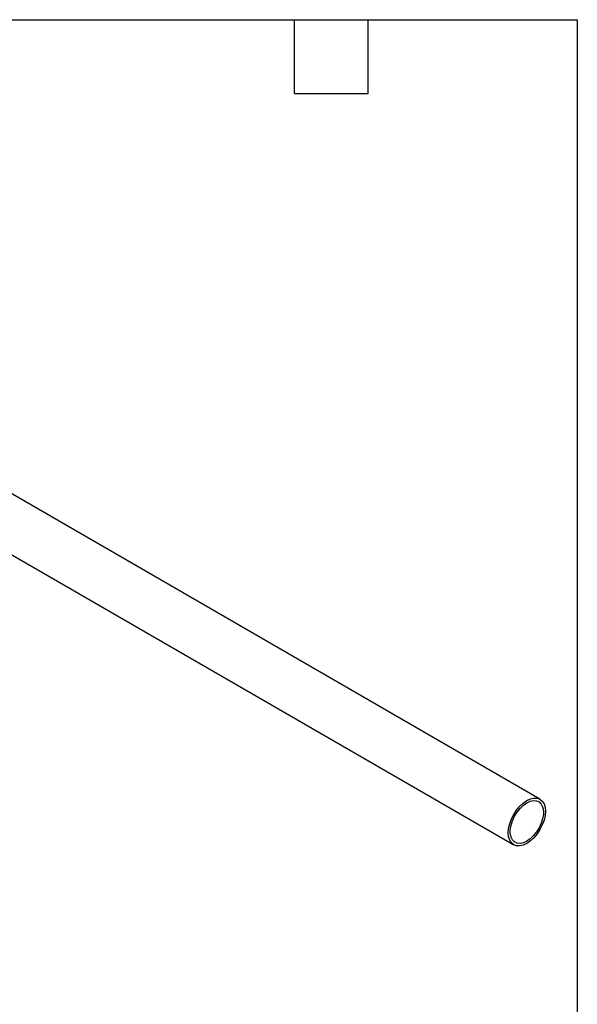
# Model space of a CAD drawing. Header units: millimetres. Extents: x 16 to 683, y 16 to 524.
# Tile 22 of 22: x 539 to 683, y 270 to 524. Entities that reach past the tile are written whole.
import ezdxf

# ---------------------------------------------------------------- set-up
doc = ezdxf.new("R2010")
doc.units = ezdxf.units.MM
doc.header["$LTSCALE"] = 2.5
doc.layers.add('TEXT', color=140, linetype='Continuous', lineweight=25)

msp = doc.modelspace()

# ---------------------------------------------------------------- linework, layer by layer
for p, q in [((401.031, 464.109), (666.196, 311.032)), ((672.981, 322.786), (476.427, 436.254))]:
    msp.add_line(p, q)
at = {"flags": 128}
for points in [[(669.589, 322.45), (670.525, 322.884), (671.425, 323.088), (672.254, 323.055), (672.981, 322.786), (673.578, 322.29), (674.021, 321.588), (674.295, 320.707), (674.387, 319.679), (674.295, 318.545), (674.021, 317.348), (673.578, 316.134), (672.981, 314.95), (672.254, 313.841), (671.425, 312.85), (670.525, 312.015), (669.589, 311.368)], [(669.589, 311.368), (668.652, 310.934), (667.752, 310.73), (666.923, 310.763), (666.196, 311.032), (665.599, 311.527), (665.156, 312.229), (664.882, 313.111), (664.79, 314.139), (664.882, 315.273), (665.156, 316.47), (665.599, 317.684), (666.196, 318.868), (666.923, 319.977), (667.752, 320.968), (668.652, 321.803), (669.589, 322.45)], [(669.589, 311.951), (668.696, 311.544), (667.842, 311.372), (667.065, 311.441), (666.398, 311.75), (665.871, 312.284), (665.505, 313.02), (665.319, 313.926), (665.319, 314.962), (665.505, 316.084), (665.871, 317.241), (666.398, 318.384), (667.065, 319.463), (667.842, 320.43), (668.696, 321.243), (669.589, 321.866)], [(669.589, 321.866), (670.481, 322.273), (671.335, 322.446), (672.112, 322.376), (672.779, 322.068), (673.306, 321.534), (673.672, 320.798), (673.858, 319.892), (673.858, 318.856), (673.672, 317.734), (673.306, 316.576), (672.779, 315.433), (672.112, 314.355), (671.335, 313.388), (670.481, 312.575), (669.589, 311.951)]]:
    msp.add_lwpolyline(points, dxfattribs=at)
at = {"layer": 'TEXT'}
for p, q in [((15.875, 523.875), (682.625, 523.875)), ((609.6, 504.825), (609.6, 523.875)), ((628.65, 504.825), (628.65, 523.875)), ((682.625, 523.875), (682.625, 15.875)), ((609.6, 504.825), (628.65, 504.825))]:
    msp.add_line(p, q, dxfattribs=at)

doc.saveas('drawing.dxf')
